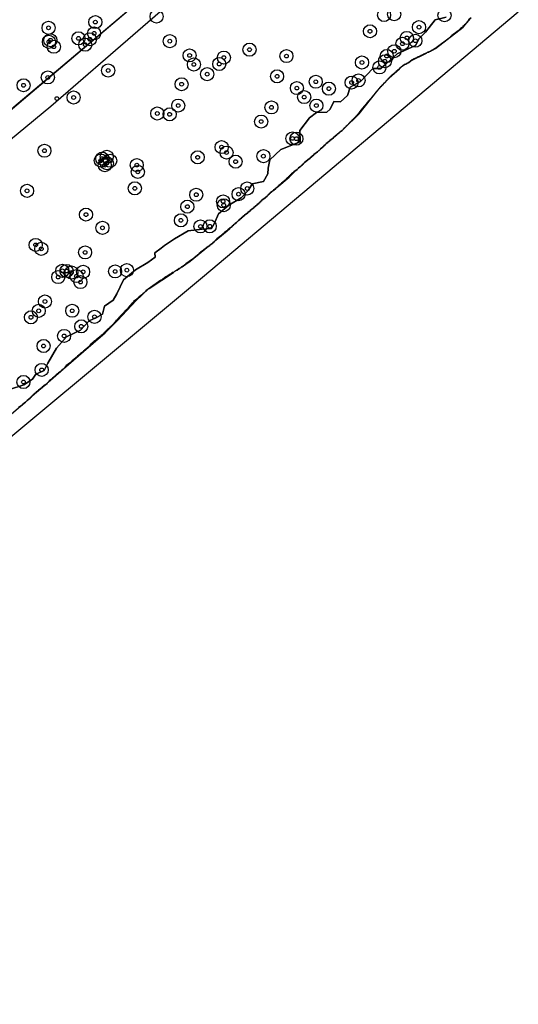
# Model space of a CAD drawing. Header units: inches. Extents: x 133161 to 134727, y 414457 to 415906.
# Tile 11 of 37: x 133605 to 133739, y 414600 to 414864. Entities that reach past the tile are written whole.
import ezdxf

# ---------------------------------------------------------------- set-up
doc = ezdxf.new("R2010")
doc.units = ezdxf.units.IN
doc.header["$MEASUREMENT"] = 0
doc.header["$PDMODE"] = 33
doc.header["$PDSIZE"] = -3
for name, color, linetype in [('Niet gedetecteerde gebieden (D-gebied) (ca. 6.258 m2)', 1, 'Continuous'), ('Onderzoeksgebied Genderensche Uiterwaard (ca. 421.775 m2)', 5, 'Continuous'), ('Significante objecten binnen onderzoeksgebied GUW', 3, 'Continuous'), ('Significante objecten buiten onderzoeksgebied GUW', 1, 'Continuous'), ('Veiligheidsmarge objecten GUW', 6, 'Continuous'), ('Verstoorde gebieden (C-gebied) (ca. 31.643 m2)', 40, 'Continuous'), ('Vrijgegeven gebieden (A+B gebied) (ca. 383.874 m2)', 3, 'Continuous')]:
    doc.layers.add(name, color=color, linetype=linetype)

msp = doc.modelspace()

# ---------------------------------------------------------------- linework, layer by layer
at = {"layer": 'Niet gedetecteerde gebieden (D-gebied) (ca. 6.258 m2)'}
for points in [[(133738.86, 414865.52, 0), (133654.35, 414794.56, 0), (133581.49, 414733.93, 0), (133568.52, 414723.75, 0), (133526.81, 414688.29, 0), (133476.01, 414649, 0), (133378.77, 414573.99, 0), (133358.78, 414559.15, 0)], [(133603.24, 414758.04, 0), (133605.64, 414760.12, 0), (133606.11, 414760.47, 0), (133606.12, 414760.54, 0), (133607, 414761.19, 0), (133607.01, 414761.26, 0), (133607.42, 414761.56, 0), (133607.43, 414761.63, 0), (133607.83, 414761.92, 0), (133607.84, 414761.99, 0), (133608.2, 414762.26, 0), (133608.21, 414762.33, 0), (133608.45, 414762.51, 0), (133608.46, 414762.56, 0), (133608.57, 414762.66, 0), (133608.74, 414762.79, 0), (133608.75, 414762.81, 0), (133611.02, 414764.78, 0), (133611.45, 414765.1, 0), (133611.46, 414765.16, 0), (133611.46, 414765.17, 0), (133611.51, 414765.21, 0), (133612.26, 414765.76, 0), (133612.27, 414765.83, 0), (133612.72, 414766.16, 0), (133612.73, 414766.23, 0), (133612.89, 414766.35, 0), (133612.9, 414766.41, 0), (133612.9, 414766.42, 0), (133612.98, 414766.48, 0), (133613.06, 414766.54, 0), (133613.06, 414766.55, 0), (133616.42, 414769.46, 0), (133616.59, 414769.58, 0), (133616.59, 414769.61, 0), (133616.91, 414769.88, 0), (133617.08, 414770.01, 0), (133617.09, 414770.04, 0), (133622.46, 414774.69, 0), (133628.32, 414779.72, 0), (133631.54, 414783.06, 0), (133636.59, 414788.35, 0), (133639.89, 414791.47, 0), (133640.06, 414791.6, 0), (133646.53, 414795.91, 0), (133646.56, 414795.91, 0), (133646.88, 414796.14, 0), (133647.47, 414796.52, 0), (133647.54, 414796.51, 0), (133648.07, 414796.9, 0), (133648.78, 414797.36, 0), (133648.85, 414797.35, 0), (133649.85, 414798.09, 0), (133649.86, 414798.13, 0), (133651.06, 414798.93, 0), (133651.89, 414799.62, 0), (133652.07, 414799.73, 0), (133652.07, 414799.76, 0), (133652.47, 414800.09, 0), (133653, 414800.48, 0), (133653.01, 414800.53, 0), (133653.24, 414800.72, 0), (133653.41, 414800.85, 0), (133653.42, 414800.87, 0), (133655.52, 414802.59, 0), (133655.86, 414802.84, 0), (133656.29, 414803.1, 0), (133656.3, 414803.17, 0), (133657.06, 414803.73, 0), (133657.07, 414803.8, 0), (133657.56, 414804.16, 0), (133657.57, 414804.23, 0), (133657.73, 414804.35, 0), (133657.74, 414804.41, 0), (133657.8, 414804.47, 0), (133657.86, 414804.51, 0), (133659.39, 414805.77, 0), (133659.41, 414805.78, 0), (133659.41, 414805.79, 0), (133660.91, 414807.02, 0), (133661.63, 414807.67, 0), (133661.78, 414807.78, 0), (133661.78, 414807.81, 0), (133662, 414808.01, 0), (133662.23, 414808.18, 0), (133662.24, 414808.22, 0), (133662.24, 414808.25, 0), (133662.38, 414808.35, 0), (133662.65, 414808.55, 0), (133662.65, 414808.6, 0), (133662.66, 414808.62, 0), (133662.75, 414808.68, 0), (133663.07, 414808.97, 0), (133663.12, 414809.02, 0), (133663.47, 414809.28, 0), (133663.48, 414809.35, 0), (133663.5, 414809.36, 0), (133663.92, 414809.68, 0), (133663.93, 414809.75, 0), (133664.34, 414810.04, 0), (133664.35, 414810.11, 0), (133664.75, 414810.41, 0), (133664.76, 414810.48, 0), (133665.16, 414810.78, 0), (133665.17, 414810.85, 0), (133665.57, 414811.15, 0), (133665.58, 414811.22, 0), (133666.43, 414811.84, 0), (133666.44, 414811.91, 0), (133667.12, 414812.41, 0), (133667.13, 414812.48, 0), (133667.53, 414812.78, 0), (133667.54, 414812.85, 0), (133668.03, 414813.21, 0), (133668.04, 414813.28, 0), (133668.96, 414813.96, 0), (133668.97, 414814.03, 0), (133669.37, 414814.33, 0), (133669.39, 414814.4, 0), (133669.67, 414814.61, 0), (133669.68, 414814.68, 0), (133669.92, 414814.86, 0), (133669.93, 414814.93, 0), (133670.21, 414815.13, 0), (133670.22, 414815.2, 0), (133671.15, 414815.89, 0), (133671.16, 414815.96, 0), (133671.68, 414816.34, 0), (133671.69, 414816.41, 0), (133671.93, 414816.59, 0), (133671.94, 414816.66, 0), (133672.18, 414816.84, 0), (133672.19, 414816.91, 0), (133672.47, 414817.12, 0), (133672.48, 414817.15, 0), (133672.48, 414817.19, 0), (133672.8, 414817.42, 0), (133673.34, 414817.87, 0), (133673.34, 414817.88, 0), (133673.43, 414817.95, 0), (133673.94, 414818.33, 0), (133673.95, 414818.39, 0), (133673.95, 414818.4, 0), (133674.06, 414818.48, 0), (133674.19, 414818.58, 0), (133674.2, 414818.59, 0), (133677.51, 414821.37, 0), (133679.3, 414823.16, 0), (133679.64, 414823.41, 0), (133679.65, 414823.48, 0), (133680.05, 414823.78, 0), (133680.06, 414823.85, 0), (133680.46, 414824.14, 0), (133680.47, 414824.21, 0), (133680.79, 414824.45, 0), (133680.8, 414824.52, 0), (133681.09, 414824.73, 0), (133681.1, 414824.8, 0), (133681.34, 414824.98, 0), (133681.35, 414825.05, 0), (133681.59, 414825.22, 0), (133681.6, 414825.29, 0), (133682.48, 414825.95, 0), (133682.49, 414826.02, 0), (133683.14, 414826.49, 0), (133683.15, 414826.56, 0), (133683.55, 414826.86, 0), (133683.56, 414826.93, 0), (133684.12, 414827.35, 0), (133684.13, 414827.42, 0), (133685.1, 414828.13, 0), (133685.11, 414828.2, 0), (133685.51, 414828.5, 0), (133685.52, 414828.57, 0), (133685.92, 414828.86, 0), (133685.93, 414828.93, 0), (133686.3, 414829.2, 0), (133686.31, 414829.27, 0), (133686.55, 414829.45, 0), (133686.56, 414829.52, 0), (133686.84, 414829.73, 0), (133686.85, 414829.8, 0), (133687.13, 414830.01, 0), (133687.14, 414830.08, 0), (133687.46, 414830.31, 0), (133687.47, 414830.38, 0), (133687.88, 414830.68, 0), (133687.89, 414830.75, 0), (133688.41, 414831.14, 0), (133688.42, 414831.21, 0), (133688.45, 414831.23, 0), (133689.42, 414831.95, 0), (133689.44, 414832.02, 0), (133689.88, 414832.35, 0), (133689.89, 414832.42, 0), (133690.25, 414832.68, 0), (133690.26, 414832.73, 0), (133690.52, 414832.95, 0), (133691.02, 414833.32, 0), (133691.03, 414833.37, 0), (133691.03, 414833.39, 0), (133691.21, 414833.52, 0), (133691.76, 414833.92, 0), (133691.77, 414833.98, 0), (133691.9, 414834.09, 0), (133692.01, 414834.17, 0), (133692.01, 414834.18, 0), (133692.1, 414834.26, 0), (133696.24, 414838.33, 0), (133700.97, 414844.34, 0), (133701.01, 414844.37, 0), (133701.01, 414844.39, 0), (133701.09, 414844.49, 0), (133701.14, 414844.53, 0), (133701.15, 414844.56, 0), (133701.21, 414844.64, 0), (133701.27, 414844.69, 0), (133701.28, 414844.73, 0), (133701.28, 414844.76, 0), (133701.32, 414844.79, 0), (133701.4, 414844.85, 0), (133701.41, 414844.9, 0), (133701.41, 414844.92, 0), (133701.44, 414844.94, 0), (133701.54, 414845.07, 0), (133701.56, 414845.09, 0), (133701.66, 414845.17, 0), (133701.68, 414845.24, 0), (133701.8, 414845.32, 0), (133701.81, 414845.39, 0), (133701.97, 414845.51, 0), (133701.98, 414845.58, 0), (133702.22, 414845.76, 0), (133702.23, 414845.83, 0), (133702.43, 414845.98, 0), (133702.44, 414846.05, 0), (133702.68, 414846.23, 0), (133702.69, 414846.3, 0), (133702.89, 414846.45, 0), (133702.9, 414846.52, 0), (133703.11, 414846.67, 0), (133703.12, 414846.74, 0), (133703.28, 414846.85, 0), (133703.29, 414846.92, 0), (133703.49, 414847.07, 0), (133703.5, 414847.14, 0), (133703.66, 414847.26, 0), (133703.67, 414847.33, 0), (133703.87, 414847.48, 0), (133703.88, 414847.55, 0), (133703.88, 414847.55, 0), (133703.91, 414847.57, 0), (133704.08, 414847.7, 0), (133704.09, 414847.73, 0), (133704.3, 414847.92, 0), (133704.33, 414847.95, 0), (133704.34, 414847.95, 0), (133707.02, 414850.37, 0), (133707.8, 414851.07, 0), (133708.41, 414851.52, 0), (133708.68, 414851.66, 0), (133708.75, 414851.65, 0), (133709.03, 414851.85, 0), (133709.38, 414852.05, 0), (133709.45, 414852.04, 0), (133710.14, 414852.55, 0), (133714.26, 414854.61, 0), (133714.27, 414854.61, 0), (133714.3, 414854.63, 0), (133714.43, 414854.73, 0), (133714.66, 414854.84, 0), (133714.7, 414854.83, 0), (133714.73, 414854.83, 0), (133714.82, 414854.89, 0), (133715.19, 414855.08, 0), (133715.23, 414855.07, 0), (133715.34, 414855.15, 0), (133715.74, 414855.35, 0), (133715.77, 414855.35, 0), (133715.86, 414855.41, 0), (133716.73, 414855.85, 0), (133719.86, 414858.2, 0), (133724.11, 414861.55, 0), (133726.05, 414863.88, 0)]]:
    msp.add_polyline3d(points, dxfattribs=at)
at = {"layer": 'Onderzoeksgebied Genderensche Uiterwaard (ca. 421.775 m2)'}
for points in [[(133738.86, 414865.52), (133654.35, 414794.56), (133581.49, 414733.93), (133568.52, 414723.75), (133526.81, 414688.29), (133476.01, 414649), (133378.77, 414573.99), (133272.41, 414495.01), (133222.24, 414456.82), (133187.26, 414490.67), (133177.31, 414500.3), (133325.58, 414609.12), (133434.2, 414692.12), (133532.89, 414773.62), (133613.72, 414840.42), (133683.57, 414901.01)], [(133642, 414872.45), (133582.94, 414822.41), (133535.53, 414782.3), (133513.73, 414764.31), (133456.92, 414717.69), (133446.19, 414709.41), (133435.24, 414700.42), (133420.64, 414688.3), (133420, 414688.72), (133414.97, 414706.79), (133399.89, 414763.8), (133393.94, 414786.44), (133396.81, 414789.92), (133475.08, 414886.31)]]:
    msp.add_lwpolyline(points, dxfattribs=at)
at = {"layer": 'Significante objecten binnen onderzoeksgebied GUW'}
for p in [(133625.65, 414862.91), (133613.14, 414861.36), (133625.31, 414859.88), (133699.17, 414860.44), (133712.28, 414861.54), (133613.22, 414857.62), (133613.61, 414858.05), (133621.15, 414858.55), (133622.94, 414856.86), (133624.17, 414858.3), (133645.56, 414857.8), (133707.85, 414857.12), (133709.02, 414858.66), (133711.31, 414857.9), (133614.55, 414856.29), (133650.89, 414853.99), (133666.91, 414855.52), (133705.68, 414855.11), (133652.04, 414851.56), (133658.82, 414851.68), (133660.06, 414853.4), (133676.8, 414853.81), (133697.02, 414852.09), (133703.15, 414852.41), (133703.64, 414853.82), (133629.08, 414849.94), (133655.58, 414848.97), (133701.68, 414850.76), (133606.45, 414845.98), (133612.94, 414848.1), (133648.75, 414846.27), (133674.29, 414848.38), (133684.64, 414846.93), (133694.25, 414846.71), (133696.1, 414847.29), (133679.6, 414845.24), (133688.16, 414845.08), (133619.84, 414842.72), (133681.54, 414842.83), (133642.24, 414838.43), (133645.54, 414838.21), (133647.84, 414840.55), (133672.79, 414840.07), (133684.81, 414840.56), (133670.04, 414836.27), (133678.42, 414831.75), (133679.46, 414831.69), (133612.02, 414828.47), (133659.46, 414829.43), (133660.77, 414827.97), (133627.11, 414825.82), (133627.5, 414826.35), (133628.71, 414826.87), (133628.72, 414825.11), (133629.61, 414825.79), (133653.04, 414826.7), (133663.2, 414825.54), (133670.63, 414827.01), (133628.16, 414824.59), (133636.73, 414824.63), (133637.02, 414822.8), (133607.37, 414817.73), (133636.22, 414818.4), (133666.32, 414818.36), (133652.67, 414816.69), (133659.84, 414814.91), (133663.98, 414816.83), (133650.28, 414813.49), (133660.01, 414813.87), (133623.15, 414811.36), (133648.56, 414809.83), (133627.55, 414807.82), (133653.77, 414808.2), (133656.27, 414808.23), (133609.68, 414803.25), (133611.19, 414802.21), (133622.9, 414801.25), (133616.82, 414796.32), (133617.93, 414796.27), (133619.25, 414795.87), (133622.38, 414796.05), (133630.93, 414796.16), (133634.11, 414796.5), (133615.72, 414794.63), (133620.61, 414794.91), (133621.65, 414793.3), (133612.17, 414788.1), (133610.49, 414785.61), (133619.47, 414785.62), (133608.42, 414783.87), (133625.42, 414784), (133621.89, 414781.45), (133617.29, 414778.88), (133611.8, 414776.19), (133611.29, 414769.78), (133606.41, 414766.55)]:
    msp.add_point(p, dxfattribs=at)
at = {"layer": 'Significante objecten buiten onderzoeksgebied GUW'}
msp.add_point((133615.36, 414842.43), dxfattribs=at)
at = {"layer": 'Veiligheidsmarge objecten GUW', "color": 210, "linetype": 'Continuous', "lineweight": 25}
for centre in [(133642.05, 414864.39), (133702.93, 414864.8), (133705.64, 414865), (133719.11, 414864.72), (133613.14, 414861.36), (133625.65, 414862.91), (133712.28, 414861.54), (133613.61, 414858.05), (133621.15, 414858.55), (133624.17, 414858.3), (133625.31, 414859.88), (133699.17, 414860.44), (133709.02, 414858.66), (133711.31, 414857.9), (133613.22, 414857.62), (133614.55, 414856.29), (133622.94, 414856.86), (133645.56, 414857.8), (133666.91, 414855.52), (133707.85, 414857.12), (133650.89, 414853.99), (133660.06, 414853.4), (133676.8, 414853.81), (133703.64, 414853.82), (133705.68, 414855.11), (133652.04, 414851.56), (133658.82, 414851.68), (133697.02, 414852.09), (133701.68, 414850.76), (133703.15, 414852.41), (133612.94, 414848.1), (133629.08, 414849.94), (133655.58, 414848.97), (133674.29, 414848.38), (133606.45, 414845.98), (133648.75, 414846.27), (133679.6, 414845.24), (133684.64, 414846.93), (133688.16, 414845.08), (133694.25, 414846.71), (133696.1, 414847.29), (133619.84, 414842.72), (133681.54, 414842.83), (133647.84, 414840.55), (133672.79, 414840.07), (133684.81, 414840.56), (133642.24, 414838.43), (133645.54, 414838.21), (133670.04, 414836.27), (133678.42, 414831.75), (133679.46, 414831.69), (133659.46, 414829.43), (133612.02, 414828.47), (133627.5, 414826.35), (133628.71, 414826.87), (133653.04, 414826.7), (133660.77, 414827.97), (133670.63, 414827.01), (133627.11, 414825.82), (133628.16, 414824.59), (133628.72, 414825.11), (133629.61, 414825.79), (133636.73, 414824.63), (133663.2, 414825.54), (133637.02, 414822.8), (133636.22, 414818.4), (133666.32, 414818.36), (133607.37, 414817.73), (133652.67, 414816.69), (133663.98, 414816.83), (133650.28, 414813.49), (133659.84, 414814.91), (133660.01, 414813.87), (133623.15, 414811.36), (133627.55, 414807.82), (133648.56, 414809.83), (133653.77, 414808.2), (133656.27, 414808.23), (133609.68, 414803.25), (133611.19, 414802.21), (133622.9, 414801.25), (133615.72, 414794.63), (133616.82, 414796.32), (133617.93, 414796.27), (133619.25, 414795.87), (133620.61, 414794.91), (133622.38, 414796.05), (133630.93, 414796.16), (133634.11, 414796.5), (133621.65, 414793.3), (133612.17, 414788.1), (133610.49, 414785.61), (133619.47, 414785.62), (133608.42, 414783.87), (133621.89, 414781.45), (133625.42, 414784), (133617.29, 414778.88), (133611.8, 414776.19), (133611.29, 414769.78), (133606.41, 414766.55)]:
    msp.add_circle(centre, 1.75, dxfattribs=at)
at = {"layer": 'Verstoorde gebieden (C-gebied) (ca. 31.643 m2)'}
for points in [[(133602.69, 414764.52, 0), (133606.51, 414765.8, 0), (133608.84, 414767.29, 0), (133609.68, 414768.62, 0), (133611.97, 414769.62, 0), (133612.92, 414771.55, 0), (133615.26, 414775.58, 0), (133617.95, 414778.64, 0), (133621.71, 414780.46, 0), (133624.03, 414782.94, 0), (133626.31, 414783.99, 0), (133627.56, 414784.74, 0), (133628.14, 414786.85, 0), (133630.44, 414788.42, 0), (133631.43, 414790.12, 0), (133633.18, 414793.92, 0), (133636.38, 414796.57, 0), (133639.66, 414798.53, 0), (133641.63, 414799.98, 0), (133641.54, 414801.17, 0), (133643.27, 414802.39, 0), (133644.19, 414803.08, 0), (133646.83, 414804.92, 0), (133650.47, 414807.06, 0), (133654.25, 414807.48, 0), (133656.78, 414807.66, 0), (133657.49, 414808.92, 0), (133658.64, 414811.54, 0), (133661.42, 414813.9, 0), (133664.64, 414815.9, 0), (133666.66, 414817.88, 0), (133667.67, 414819.61, 0), (133670.63, 414820.25, 0), (133671.83, 414822.24, 0), (133671.89, 414823.77, 0), (133672.32, 414826.01, 0), (133675.29, 414828.82, 0), (133680.45, 414830.83, 0), (133680.36, 414833.87, 0), (133682.95, 414837.23, 0), (133684.88, 414838.68, 0), (133687.58, 414838.82, 0), (133688.51, 414839.56, 0), (133689.49, 414841.66, 0), (133691.23, 414841.6, 0), (133693.11, 414843.26, 0), (133693.86, 414845.52, 0), (133696.61, 414847.02, 0), (133699.9, 414850.52, 0), (133702.04, 414850.52, 0), (133703.38, 414851.64, 0), (133706.41, 414854.42, 0), (133711.39, 414856.67, 0), (133712.34, 414858.49, 0), (133714.01, 414860.24, 0), (133716.65, 414863.53, 0), (133719.55, 414864.23, 0)], [(133726.26, 414864.04, 0), (133725.5, 414863.47, 0), (133725.49, 414863.4, 0), (133725.48, 414863.33, 0), (133725.44, 414863.3, 0), (133725.43, 414863.23, 0), (133725.35, 414863.17, 0), (133725.34, 414863.1, 0), (133725.22, 414863.01, 0), (133725.21, 414862.94, 0), (133725.13, 414862.88, 0), (133725.12, 414862.81, 0), (133725.03, 414862.75, 0), (133725.02, 414862.68, 0), (133724.9, 414862.6, 0), (133724.89, 414862.53, 0), (133724.77, 414862.44, 0), (133724.76, 414862.37, 0), (133724.44, 414862.13, 0), (133724.43, 414862.06, 0), (133723.99, 414861.73, 0), (133723.98, 414861.66, 0), (133723.41, 414861.25, 0), (133723.4, 414861.18, 0), (133723.2, 414861.03, 0), (133723.19, 414860.96, 0), (133722.99, 414860.81, 0), (133722.98, 414860.74, 0), (133722.78, 414860.59, 0), (133722.77, 414860.52, 0), (133721.08, 414859.27, 0), (133721.07, 414859.2, 0), (133720.71, 414858.93, 0), (133720.7, 414858.86, 0), (133716.52, 414855.77, 0), (133716.45, 414855.78, 0), (133716.05, 414855.49, 0), (133715.98, 414855.5, 0), (133715.77, 414855.35, 0), (133715.7, 414855.36, 0), (133715.5, 414855.21, 0), (133715.43, 414855.22, 0), (133715.23, 414855.07, 0), (133715.16, 414855.08, 0), (133715, 414854.96, 0), (133714.93, 414854.97, 0), (133714.73, 414854.83, 0), (133714.66, 414854.84, 0), (133714.5, 414854.72, 0), (133714.43, 414854.73, 0), (133714.27, 414854.61, 0), (133714.2, 414854.62, 0), (133714.04, 414854.5, 0), (133713.97, 414854.51, 0), (133713.81, 414854.39, 0), (133713.74, 414854.4, 0), (133713.58, 414854.28, 0), (133713.51, 414854.29, 0), (133713.31, 414854.15, 0), (133713.24, 414854.16, 0), (133713.08, 414854.04, 0), (133713.01, 414854.05, 0), (133712.84, 414853.93, 0), (133712.77, 414853.94, 0), (133712.61, 414853.82, 0), (133712.54, 414853.83, 0), (133712.38, 414853.71, 0), (133712.31, 414853.72, 0), (133712.15, 414853.6, 0), (133712.08, 414853.61, 0), (133711.88, 414853.47, 0), (133711.81, 414853.48, 0), (133711.65, 414853.36, 0), (133711.58, 414853.37, 0), (133711.42, 414853.25, 0), (133711.35, 414853.26, 0), (133711.15, 414853.11, 0), (133711.08, 414853.12, 0), (133710.84, 414852.94, 0), (133710.77, 414852.95, 0), (133710.53, 414852.77, 0), (133710.46, 414852.79, 0), (133709.45, 414852.04, 0), (133709.38, 414852.05, 0), (133709.1, 414851.84, 0), (133709.03, 414851.85, 0), (133708.75, 414851.65, 0), (133708.68, 414851.66, 0), (133708.48, 414851.51, 0), (133708.41, 414851.52, 0), (133707.4, 414850.78, 0), (133707.39, 414850.71, 0), (133707.03, 414850.44, 0), (133707.02, 414850.37, 0), (133706.62, 414850.07, 0), (133706.61, 414850, 0), (133706.21, 414849.7, 0), (133706.2, 414849.63, 0), (133705.79, 414849.34, 0), (133705.78, 414849.27, 0), (133705.38, 414848.97, 0), (133705.37, 414848.9, 0), (133704.93, 414848.57, 0), (133704.92, 414848.5, 0), (133704.56, 414848.24, 0), (133704.55, 414848.17, 0), (133704.34, 414848.02, 0), (133704.33, 414847.95, 0), (133704.09, 414847.77, 0), (133704.08, 414847.7, 0), (133703.88, 414847.55, 0), (133703.87, 414847.48, 0), (133703.67, 414847.33, 0), (133703.66, 414847.26, 0), (133703.5, 414847.14, 0), (133703.49, 414847.07, 0), (133703.29, 414846.92, 0), (133703.28, 414846.85, 0), (133703.12, 414846.74, 0), (133703.11, 414846.67, 0), (133702.9, 414846.52, 0), (133702.89, 414846.45, 0), (133702.69, 414846.3, 0), (133702.68, 414846.23, 0), (133702.44, 414846.05, 0), (133702.43, 414845.98, 0), (133702.23, 414845.83, 0), (133702.22, 414845.76, 0), (133701.98, 414845.58, 0), (133701.97, 414845.51, 0), (133701.81, 414845.39, 0), (133701.8, 414845.32, 0), (133701.68, 414845.24, 0), (133701.67, 414845.17, 0), (133701.54, 414845.08, 0), (133701.53, 414845.01, 0), (133701.41, 414844.92, 0), (133701.4, 414844.85, 0), (133701.28, 414844.76, 0), (133701.27, 414844.69, 0), (133701.15, 414844.6, 0), (133701.14, 414844.53, 0), (133701.02, 414844.44, 0), (133701.01, 414844.37, 0), (133700.85, 414844.25, 0), (133700.84, 414844.18, 0), (133700.72, 414844.09, 0), (133700.71, 414844.02, 0), (133700.59, 414843.93, 0), (133700.58, 414843.86, 0), (133700.46, 414843.77, 0), (133700.45, 414843.7, 0), (133700.32, 414843.62, 0), (133700.31, 414843.55, 0), (133700.19, 414843.46, 0), (133700.18, 414843.39, 0), (133700.06, 414843.3, 0), (133700.05, 414843.23, 0), (133699.93, 414843.14, 0), (133699.92, 414843.07, 0), (133699.8, 414842.98, 0), (133699.79, 414842.91, 0), (133699.63, 414842.79, 0), (133699.62, 414842.72, 0), (133699.5, 414842.63, 0), (133699.49, 414842.56, 0), (133699.37, 414842.47, 0), (133699.36, 414842.4, 0), (133699.24, 414842.31, 0), (133699.23, 414842.24, 0), (133699.1, 414842.15, 0), (133699.09, 414842.08, 0), (133698.93, 414841.96, 0), (133698.92, 414841.89, 0), (133698.76, 414841.78, 0), (133698.75, 414841.71, 0), (133698.63, 414841.62, 0), (133698.62, 414841.55, 0), (133698.46, 414841.43, 0), (133698.45, 414841.36, 0), (133698.33, 414841.27, 0), (133698.32, 414841.2, 0), (133698.2, 414841.11, 0), (133698.19, 414841.04, 0), (133698.07, 414840.95, 0), (133698.06, 414840.88, 0), (133697.9, 414840.76, 0), (133697.88, 414840.69, 0), (133697.76, 414840.6, 0), (133697.75, 414840.53, 0), (133697.63, 414840.44, 0), (133697.62, 414840.37, 0), (133697.5, 414840.28, 0), (133697.49, 414840.21, 0), (133697.37, 414840.13, 0), (133697.36, 414840.06, 0), (133697.24, 414839.97, 0), (133697.23, 414839.9, 0), (133697.11, 414839.81, 0), (133697.1, 414839.74, 0), (133696.98, 414839.65, 0), (133696.97, 414839.58, 0), (133696.85, 414839.49, 0), (133696.84, 414839.42, 0), (133696.72, 414839.33, 0), (133696.7, 414839.26, 0), (133696.54, 414839.14, 0), (133696.53, 414839.07, 0), (133696.45, 414839.01, 0), (133696.44, 414838.94, 0), (133696.36, 414838.88, 0), (133696.35, 414838.81, 0), (133696.27, 414838.75, 0), (133696.26, 414838.68, 0), (133696.18, 414838.62, 0), (133696.17, 414838.55, 0), (133696.09, 414838.49, 0), (133696.08, 414838.42, 0), (133696, 414838.36, 0), (133695.99, 414838.3, 0), (133695.87, 414838.21, 0), (133695.86, 414838.14, 0), (133695.74, 414838.05, 0), (133695.73, 414837.98, 0), (133695.53, 414837.83, 0), (133695.51, 414837.76, 0), (133695.31, 414837.61, 0), (133695.3, 414837.54, 0), (133695.1, 414837.39, 0), (133695.09, 414837.32, 0), (133694.89, 414837.17, 0), (133694.88, 414837.1, 0), (133694.64, 414836.92, 0), (133694.63, 414836.85, 0), (133694.39, 414836.68, 0), (133694.38, 414836.61, 0), (133694.18, 414836.46, 0), (133694.17, 414836.39, 0), (133693.92, 414836.21, 0), (133693.91, 414836.14, 0), (133693.71, 414835.99, 0), (133693.7, 414835.92, 0), (133693.5, 414835.77, 0), (133693.49, 414835.7, 0), (133693.33, 414835.58, 0), (133693.32, 414835.51, 0), (133693.12, 414835.36, 0), (133693.11, 414835.3, 0), (133692.95, 414835.18, 0), (133692.94, 414835.11, 0), (133692.74, 414834.96, 0), (133692.72, 414834.89, 0), (133692.52, 414834.74, 0), (133692.51, 414834.67, 0), (133692.27, 414834.49, 0), (133692.26, 414834.42, 0), (133692.02, 414834.24, 0), (133692.01, 414834.17, 0), (133691.77, 414833.99, 0), (133691.76, 414833.92, 0), (133691.03, 414833.39, 0), (133691.02, 414833.32, 0), (133690.26, 414832.75, 0), (133690.25, 414832.68, 0), (133689.89, 414832.42, 0), (133689.88, 414832.35, 0), (133689.44, 414832.02, 0), (133689.42, 414831.95, 0), (133688.42, 414831.21, 0), (133688.41, 414831.14, 0), (133687.89, 414830.75, 0), (133687.88, 414830.68, 0), (133687.47, 414830.38, 0), (133687.46, 414830.31, 0), (133687.14, 414830.08, 0), (133687.13, 414830.01, 0), (133686.85, 414829.8, 0), (133686.84, 414829.73, 0), (133686.56, 414829.52, 0), (133686.55, 414829.45, 0), (133686.31, 414829.27, 0), (133686.3, 414829.2, 0), (133685.93, 414828.93, 0), (133685.92, 414828.86, 0), (133685.52, 414828.57, 0), (133685.51, 414828.5, 0), (133685.11, 414828.2, 0), (133685.1, 414828.13, 0), (133684.13, 414827.42, 0), (133684.12, 414827.35, 0), (133683.56, 414826.93, 0), (133683.55, 414826.86, 0), (133683.15, 414826.56, 0), (133683.14, 414826.49, 0), (133682.49, 414826.02, 0), (133682.48, 414825.95, 0), (133681.6, 414825.29, 0), (133681.59, 414825.22, 0), (133681.35, 414825.05, 0), (133681.34, 414824.98, 0), (133681.1, 414824.8, 0), (133681.09, 414824.73, 0), (133680.8, 414824.52, 0), (133680.79, 414824.45, 0), (133680.47, 414824.21, 0), (133680.46, 414824.14, 0), (133680.06, 414823.85, 0), (133680.05, 414823.78, 0), (133679.65, 414823.48, 0), (133679.64, 414823.41, 0), (133678.79, 414822.78, 0), (133678.78, 414822.71, 0), (133678.14, 414822.24, 0), (133678.13, 414822.17, 0), (133677.89, 414821.99, 0), (133677.88, 414821.92, 0), (133677.64, 414821.74, 0), (133677.62, 414821.67, 0), (133677.34, 414821.46, 0), (133677.33, 414821.39, 0), (133677.05, 414821.19, 0), (133677.04, 414821.12, 0), (133676.76, 414820.91, 0), (133676.75, 414820.84, 0), (133676.51, 414820.66, 0), (133676.5, 414820.59, 0), (133676.22, 414820.38, 0), (133676.21, 414820.31, 0), (133675.48, 414819.78, 0), (133675.47, 414819.71, 0), (133674.75, 414819.17, 0), (133674.74, 414819.1, 0), (133674.5, 414818.92, 0), (133674.49, 414818.85, 0), (133674.2, 414818.65, 0), (133674.19, 414818.58, 0), (133673.95, 414818.4, 0), (133673.94, 414818.33, 0), (133673.34, 414817.88, 0), (133673.33, 414817.81, 0), (133672.48, 414817.19, 0), (133672.47, 414817.12, 0), (133672.19, 414816.91, 0), (133672.18, 414816.84, 0), (133671.94, 414816.66, 0), (133671.93, 414816.59, 0), (133671.69, 414816.41, 0), (133671.68, 414816.34, 0), (133671.16, 414815.96, 0), (133671.15, 414815.89, 0), (133670.22, 414815.2, 0), (133670.21, 414815.13, 0), (133669.93, 414814.93, 0), (133669.92, 414814.86, 0), (133669.68, 414814.68, 0), (133669.67, 414814.61, 0), (133669.39, 414814.4, 0), (133669.37, 414814.33, 0), (133668.97, 414814.03, 0), (133668.96, 414813.96, 0), (133668.04, 414813.28, 0), (133668.03, 414813.21, 0), (133667.54, 414812.85, 0), (133667.53, 414812.78, 0), (133667.13, 414812.48, 0), (133667.12, 414812.41, 0), (133666.44, 414811.91, 0), (133666.43, 414811.84, 0), (133665.58, 414811.22, 0), (133665.57, 414811.15, 0), (133665.17, 414810.85, 0), (133665.16, 414810.78, 0), (133664.76, 414810.48, 0), (133664.75, 414810.41, 0), (133664.35, 414810.11, 0), (133664.34, 414810.04, 0), (133663.93, 414809.75, 0), (133663.92, 414809.68, 0), (133663.48, 414809.35, 0), (133663.47, 414809.28, 0), (133663.07, 414808.98, 0), (133663.06, 414808.91, 0), (133662.66, 414808.62, 0), (133662.65, 414808.55, 0), (133662.24, 414808.25, 0), (133662.23, 414808.18, 0), (133661.79, 414807.85, 0), (133661.78, 414807.78, 0), (133661.1, 414807.28, 0), (133661.09, 414807.21, 0), (133660.24, 414806.58, 0), (133660.23, 414806.51, 0), (133659.83, 414806.21, 0), (133659.82, 414806.15, 0), (133659.42, 414805.85, 0), (133659.41, 414805.78, 0), (133659.29, 414805.69, 0), (133659.22, 414805.7, 0), (133658.13, 414804.9, 0), (133658.12, 414804.83, 0), (133658, 414804.74, 0), (133657.99, 414804.67, 0), (133657.87, 414804.58, 0), (133657.86, 414804.51, 0), (133657.74, 414804.42, 0), (133657.73, 414804.35, 0), (133657.57, 414804.23, 0), (133657.56, 414804.16, 0), (133657.07, 414803.8, 0), (133657.06, 414803.73, 0), (133656.3, 414803.17, 0), (133656.29, 414803.1, 0), (133655.93, 414802.83, 0), (133655.86, 414802.84, 0), (133654.21, 414801.62, 0), (133654.2, 414801.55, 0), (133653.84, 414801.29, 0), (133653.83, 414801.22, 0), (133653.42, 414800.92, 0), (133653.41, 414800.85, 0), (133653.01, 414800.55, 0), (133653, 414800.48, 0), (133652.08, 414799.8, 0), (133652.07, 414799.73, 0), (133651.42, 414799.25, 0), (133651.35, 414799.26, 0), (133649.86, 414798.16, 0), (133649.85, 414798.09, 0), (133648.85, 414797.35, 0), (133648.78, 414797.36, 0), (133648.14, 414796.89, 0), (133648.07, 414796.9, 0), (133647.54, 414796.51, 0), (133647.47, 414796.52, 0), (133646.95, 414796.13, 0), (133646.88, 414796.14, 0), (133646.56, 414795.91, 0), (133646.49, 414795.92, 0), (133646.13, 414795.65, 0), (133646.06, 414795.66, 0), (133645.74, 414795.42, 0), (133645.67, 414795.43, 0), (133645.18, 414795.08, 0), (133645.11, 414795.09, 0), (133644.59, 414794.7, 0), (133644.52, 414794.71, 0), (133643.23, 414793.76, 0), (133643.16, 414793.77, 0), (133642.6, 414793.35, 0), (133642.53, 414793.36, 0), (133641.08, 414792.29, 0), (133641.02, 414792.3, 0), (133639.21, 414790.97, 0), (133639.2, 414790.9, 0), (133639.03, 414790.78, 0), (133639.02, 414790.71, 0), (133638.86, 414790.59, 0), (133638.85, 414790.52, 0), (133638.37, 414790.16, 0), (133638.36, 414790.09, 0), (133637.56, 414789.5, 0), (133637.55, 414789.43, 0), (133637.22, 414789.19, 0), (133637.21, 414789.12, 0), (133636.81, 414788.82, 0), (133636.8, 414788.75, 0), (133635.88, 414788.07, 0), (133635.87, 414788, 0), (133635.66, 414787.85, 0), (133635.65, 414787.78, 0), (133635.45, 414787.63, 0), (133635.44, 414787.56, 0), (133635.24, 414787.41, 0), (133635.23, 414787.34, 0), (133635.07, 414787.23, 0), (133635.06, 414787.16, 0), (133634.94, 414787.07, 0), (133634.93, 414787, 0), (133634.81, 414786.91, 0), (133634.8, 414786.84, 0), (133634.68, 414786.75, 0), (133634.67, 414786.68, 0), (133634.55, 414786.59, 0), (133634.54, 414786.52, 0), (133634.42, 414786.43, 0), (133634.4, 414786.36, 0), (133634.24, 414786.24, 0), (133634.23, 414786.17, 0), (133634.07, 414786.05, 0), (133634.06, 414785.98, 0), (133633.86, 414785.83, 0), (133633.85, 414785.76, 0), (133633.69, 414785.65, 0), (133633.68, 414785.58, 0), (133633.48, 414785.43, 0), (133633.47, 414785.36, 0), (133633.31, 414785.24, 0), (133633.3, 414785.17, 0), (133633.1, 414785.02, 0), (133633.08, 414784.95, 0), (133632.92, 414784.83, 0), (133632.91, 414784.76, 0), (133632.71, 414784.61, 0), (133632.7, 414784.54, 0), (133632.54, 414784.42, 0), (133632.53, 414784.35, 0), (133632.33, 414784.2, 0), (133632.32, 414784.13, 0), (133632.16, 414784.02, 0), (133632.15, 414783.95, 0), (133631.95, 414783.8, 0), (133631.94, 414783.73, 0), (133631.78, 414783.61, 0), (133631.77, 414783.54, 0), (133631.56, 414783.39, 0), (133631.55, 414783.32, 0), (133631.39, 414783.2, 0), (133631.38, 414783.13, 0), (133631.18, 414782.98, 0), (133631.17, 414782.91, 0), (133631.05, 414782.82, 0), (133631.04, 414782.75, 0), (133630.96, 414782.69, 0), (133630.95, 414782.62, 0), (133630.83, 414782.54, 0), (133630.82, 414782.47, 0), (133630.7, 414782.38, 0), (133630.69, 414782.31, 0), (133630.57, 414782.22, 0), (133630.56, 414782.15, 0), (133630.48, 414782.09, 0), (133630.46, 414782.02, 0), (133630.34, 414781.93, 0), (133630.33, 414781.86, 0), (133630.17, 414781.74, 0), (133630.16, 414781.67, 0), (133629.88, 414781.46, 0), (133629.87, 414781.39, 0), (133629.55, 414781.15, 0), (133629.54, 414781.08, 0), (133629.18, 414780.82, 0), (133629.17, 414780.75, 0), (133628.84, 414780.51, 0), (133628.83, 414780.44, 0), (133628.55, 414780.23, 0), (133628.54, 414780.16, 0), (133628.26, 414779.95, 0), (133628.25, 414779.88, 0), (133627.97, 414779.68, 0), (133627.96, 414779.61, 0), (133627.64, 414779.37, 0), (133627.63, 414779.3, 0), (133627.22, 414779, 0), (133627.21, 414778.93, 0), (133626.81, 414778.63, 0), (133626.8, 414778.56, 0), (133625.96, 414777.94, 0), (133625.95, 414777.87, 0), (133625.26, 414777.36, 0), (133625.25, 414777.29, 0), (133624.85, 414777, 0), (133624.84, 414776.93, 0), (133624.48, 414776.66, 0), (133624.47, 414776.59, 0), (133624.19, 414776.38, 0), (133624.18, 414776.31, 0), (133623.89, 414776.1, 0), (133623.88, 414776.03, 0), (133623.6, 414775.83, 0), (133623.59, 414775.76, 0), (133623.27, 414775.52, 0), (133623.26, 414775.45, 0), (133622.86, 414775.15, 0), (133622.85, 414775.08, 0), (133622.45, 414774.78, 0), (133622.44, 414774.71, 0), (133621.67, 414774.15, 0), (133621.66, 414774.08, 0), (133620.9, 414773.51, 0), (133620.89, 414773.44, 0), (133620.48, 414773.15, 0), (133620.47, 414773.08, 0), (133620.07, 414772.78, 0), (133620.06, 414772.71, 0), (133619.66, 414772.41, 0), (133619.65, 414772.34, 0), (133619.25, 414772.05, 0), (133619.24, 414771.98, 0), (133618.43, 414771.38, 0), (133618.42, 414771.31, 0), (133617.78, 414770.84, 0), (133617.77, 414770.77, 0), (133617.61, 414770.65, 0), (133617.6, 414770.58, 0), (133617.48, 414770.49, 0), (133617.47, 414770.42, 0), (133617.31, 414770.3, 0), (133617.29, 414770.23, 0), (133617.09, 414770.08, 0), (133617.08, 414770.01, 0), (133616.6, 414769.65, 0), (133616.59, 414769.58, 0), (133615.79, 414768.99, 0), (133615.78, 414768.92, 0), (133615.29, 414768.56, 0), (133615.28, 414768.49, 0), (133614.88, 414768.2, 0), (133614.87, 414768.13, 0), (133614.15, 414767.59, 0), (133614.14, 414767.52, 0), (133613.41, 414766.99, 0), (133613.4, 414766.92, 0), (133613.24, 414766.8, 0), (133613.23, 414766.73, 0), (133613.07, 414766.61, 0), (133613.06, 414766.54, 0), (133612.9, 414766.42, 0), (133612.89, 414766.35, 0), (133612.73, 414766.23, 0), (133612.72, 414766.16, 0), (133612.27, 414765.83, 0), (133612.26, 414765.76, 0), (133611.46, 414765.17, 0), (133611.45, 414765.1, 0), (133610.44, 414764.36, 0), (133610.43, 414764.29, 0), (133609.83, 414763.84, 0), (133609.82, 414763.77, 0), (133609.42, 414763.47, 0), (133609.41, 414763.4, 0), (133609.05, 414763.14, 0), (133609.04, 414763.07, 0), (133608.75, 414762.86, 0), (133608.74, 414762.79, 0), (133608.46, 414762.58, 0), (133608.45, 414762.51, 0), (133608.21, 414762.33, 0), (133608.2, 414762.26, 0), (133607.84, 414761.99, 0), (133607.83, 414761.92, 0), (133607.43, 414761.63, 0), (133607.42, 414761.56, 0), (133607.01, 414761.26, 0), (133607, 414761.19, 0), (133606.12, 414760.54, 0), (133606.11, 414760.47, 0), (133605.06, 414759.69, 0)]]:
    msp.add_polyline3d(points, dxfattribs=at)
at = {"layer": 'Vrijgegeven gebieden (A+B gebied) (ca. 383.874 m2)'}
for points in [[(133325.58, 414609.12), (133434.2, 414692.12), (133532.89, 414773.62), (133613.72, 414840.42), (133683.57, 414901.01)], [(133642, 414872.45), (133605.02, 414841.12), (133582.94, 414822.41), (133535.53, 414782.3), (133513.73, 414764.31), (133456.92, 414717.69), (133446.19, 414709.41), (133435.24, 414700.42), (133423.1, 414690.35), (133421.79, 414690.45), (133419.65, 414689.99), (133414.97, 414706.79), (133399.89, 414763.8), (133393.94, 414786.44), (133396.81, 414789.92), (133443.53, 414847.46), (133461.27, 414869.3)], [(133719.55, 414864.23), (133716.65, 414863.53), (133714.01, 414860.24), (133712.34, 414858.49), (133711.39, 414856.67), (133706.41, 414854.42), (133703.38, 414851.64), (133702.04, 414850.52), (133699.9, 414850.52), (133696.61, 414847.02), (133693.86, 414845.52), (133693.11, 414843.26), (133691.23, 414841.6), (133689.49, 414841.66), (133688.51, 414839.56), (133687.58, 414838.82), (133684.88, 414838.68), (133682.95, 414837.23), (133680.36, 414833.87), (133680.45, 414830.83), (133675.29, 414828.82), (133672.32, 414826.01), (133671.89, 414823.77), (133671.83, 414822.24), (133670.63, 414820.25), (133667.67, 414819.61), (133666.66, 414817.88), (133664.64, 414815.9), (133661.42, 414813.9), (133658.64, 414811.54), (133657.49, 414808.92), (133656.78, 414807.66), (133654.25, 414807.48), (133650.47, 414807.06), (133646.83, 414804.92), (133644.19, 414803.08), (133643.27, 414802.39), (133641.54, 414801.17), (133641.63, 414799.98), (133639.66, 414798.53), (133636.38, 414796.57), (133633.18, 414793.92), (133631.43, 414790.12), (133630.44, 414788.42), (133628.14, 414786.85), (133627.56, 414784.74), (133626.31, 414783.99), (133624.03, 414782.94), (133621.71, 414780.46), (133617.95, 414778.64), (133615.26, 414775.58), (133612.92, 414771.55), (133611.97, 414769.62), (133609.68, 414768.62), (133608.84, 414767.29), (133606.51, 414765.8), (133602.69, 414764.52)]]:
    msp.add_lwpolyline(points, dxfattribs=at)

doc.saveas('drawing.dxf')
